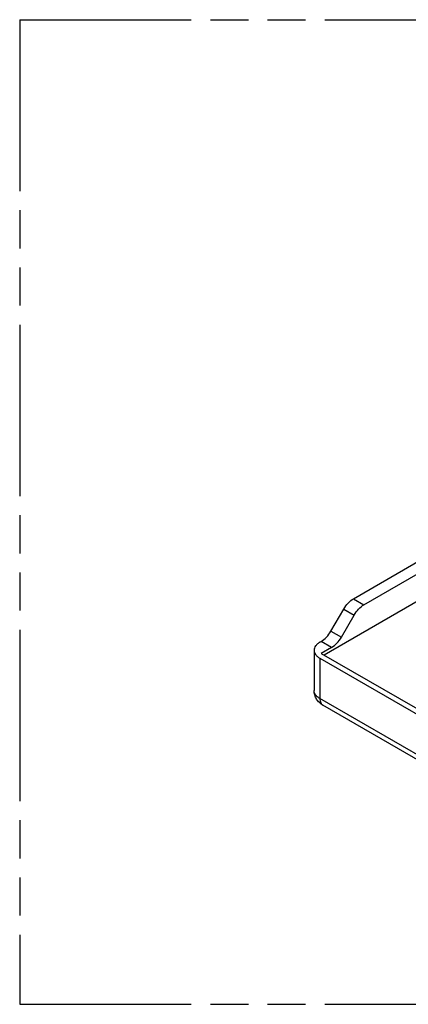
# Model space of a CAD drawing. Header units: millimetres. Extents: x 0 to 210, y 0 to 297.
# Tile 4 of 8: x 50 to 70, y 208 to 258. Entities that reach past the tile are written whole.
import ezdxf

# ---------------------------------------------------------------- set-up
doc = ezdxf.new("R2010")
doc.units = ezdxf.units.MM
doc.header["$LTSCALE"] = 19.36
doc.linetypes.add('PHANTOM', pattern=[0.8, 0.45, -0.05, 0.1, -0.05, 0.1, -0.05])
doc.layers.get('0').update_dxf_attribs({"linetype": 'CONTINUOUS'})
doc.layers.add('DEFAULT_3', color=7, linetype='PHANTOM')
doc.layers.add('Z_AXIS', color=7, linetype='CONTINUOUS')

msp = doc.modelspace()

# ---------------------------------------------------------------- linework, layer by layer
at = {"color": 7, "linetype": 'Continuous'}
for p, q in [((67.08, 228.277), (70.666, 230.348)), ((67.61, 227.971), (70.804, 229.815)), ((70.804, 228.427), (65.585, 225.414)), ((65.933, 226.63), (66.58, 227.749)), ((66.464, 226.323), (67.11, 227.443)), ((65.373, 226.067), (65.433, 226.102)), ((65.08, 225.658), (65.08, 223.617)), ((65.964, 225.796), (65.443, 225.495)), ((65.373, 225.25), (86.727, 212.921)), ((90.807, 208.271), (65.528, 222.866))]:
    msp.add_line(p, q, dxfattribs=at)
at = {"color": 9, "linetype": 'Continuous'}
for p, q in [((67.08, 228.277), (67.61, 227.971)), ((66.58, 227.749), (67.11, 227.443)), ((65.933, 226.63), (66.464, 226.323)), ((65.964, 225.796), (65.433, 226.102)), ((65.373, 225.25), (65.373, 223.209)), ((90.652, 208.614), (65.373, 223.209))]:
    msp.add_line(p, q, dxfattribs=at)
at = {"color": 7, "linetype": 'Continuous'}
for points, knots in [([(66.58, 227.749), (66.644, 227.86), (66.789, 228.059), (66.979, 228.219), (67.08, 228.277)], [0, 0, 0, 0, 0.525568, 1, 1, 1, 1]), ([(67.11, 227.443), (67.174, 227.554), (67.32, 227.753), (67.51, 227.913), (67.61, 227.971)], [0, 0, 0, 0, 0.525564, 1, 1, 1, 1]), ([(65.433, 226.102), (65.534, 226.16), (65.724, 226.32), (65.869, 226.518), (65.933, 226.63)], [0, 0, 0, 0, 0.474432, 1, 1, 1, 1]), ([(65.373, 226.067), (65.329, 226.041), (65.249, 225.987), (65.154, 225.887), (65.094, 225.776), (65.08, 225.697), (65.08, 225.658)], [0, 0, 0, 0, 0.289773, 0.549066, 0.782224, 1, 1, 1, 1]), ([(65.964, 225.796), (66.064, 225.854), (66.254, 226.013), (66.399, 226.212), (66.464, 226.323)], [0, 0, 0, 0, 0.474436, 1, 1, 1, 1]), ([(65.08, 225.658), (65.08, 225.62), (65.094, 225.541), (65.154, 225.43), (65.249, 225.33), (65.329, 225.276), (65.373, 225.25)], [0, 0, 0, 0, 0.217775, 0.450934, 0.710226, 1, 1, 1, 1]), ([(65.528, 222.866), (65.462, 222.904), (65.339, 222.996), (65.194, 223.175), (65.101, 223.387), (65.08, 223.541), (65.08, 223.617)], [0, 0, 0, 0, 0.249515, 0.499283, 0.749497, 1, 1, 1, 1])]:
    msp.add_open_spline(points, degree=3, knots=knots, dxfattribs=at)
at = {"color": 9, "linetype": 'Continuous'}
for points, knots in [([(65.373, 223.209), (65.329, 223.234), (65.249, 223.289), (65.154, 223.389), (65.094, 223.5), (65.08, 223.579), (65.08, 223.617)], [0, 0, 0, 0, 0.289774, 0.549066, 0.782225, 1, 1, 1, 1]), ([(65.373, 223.209), (65.373, 223.171), (65.378, 223.099), (65.408, 222.999), (65.457, 222.919), (65.503, 222.88), (65.528, 222.866)], [0, 0, 0, 0, 0.289701, 0.549086, 0.782215, 1, 1, 1, 1])]:
    msp.add_open_spline(points, degree=3, knots=knots, dxfattribs=at)
at = {"layer": 'DEFAULT_3', "color": 91, "linetype": 'PHANTOM', "true_color": 0x80ff80}
for p, q in [((50.129, 257.68), (50.129, 207.68)), ((50.129, 257.68), (150.129, 257.68)), ((50.129, 207.68), (150.129, 207.68))]:
    msp.add_line(p, q, dxfattribs=at)
at = {"layer": 'Z_AXIS', "color": 7, "linetype": 'Continuous'}
msp.add_line((65.443, 225.495), (87.152, 212.962), dxfattribs=at)

doc.saveas('drawing.dxf')
